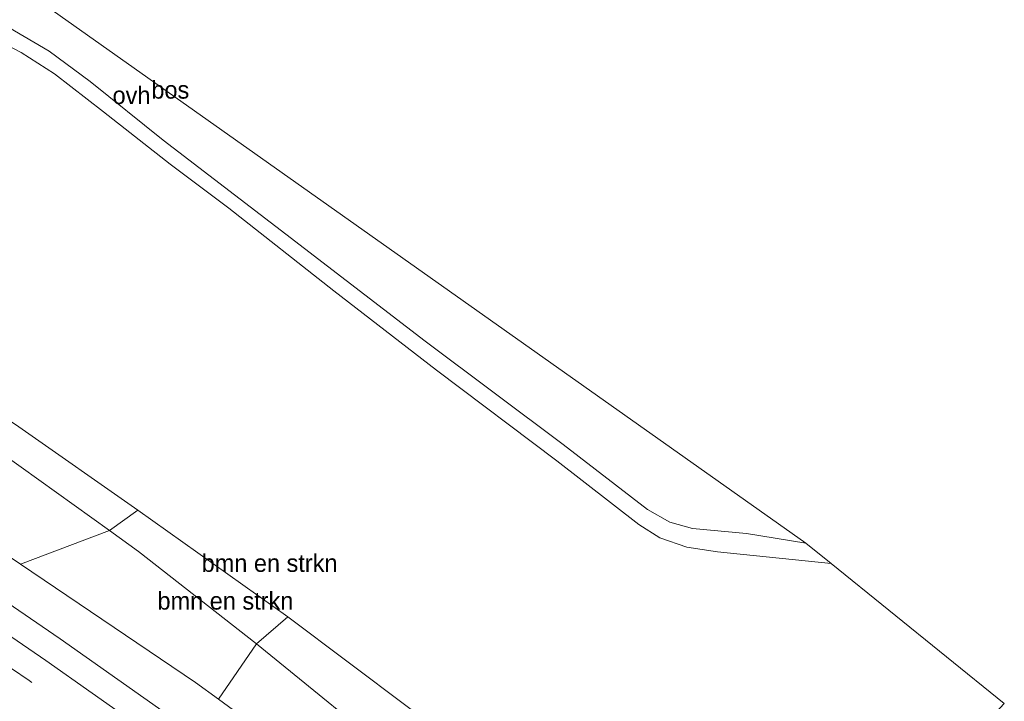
# Model space of a CAD drawing. Header units: millimetres. Extents: x 180000 to 190000, y 466229 to 468626.
# Tile 140 of 202: x 185018 to 185158, y 468209 to 468306. Entities that reach past the tile are written whole.
import ezdxf
from ezdxf.enums import TextEntityAlignment as Align

# ---------------------------------------------------------------- set-up
doc = ezdxf.new("R2010")
doc.units = ezdxf.units.MM
doc.linetypes.add('39strp', pattern=[12, 3, -9])
for name, color, linetype, lineweight in [('af-bs-rasterhekwerk', 8, 'hekwerk', 18), ('bp-b5-bomenstruiken', 93, 'Continuous', 18), ('bp-b5-bos', 93, 'Continuous', 18), ('bp-b5-grasland', 93, 'Continuous', 18), ('gw-bs-kruinlijn', 93, 'Continuous', 18), ('gw-bs-teenlijn', 93, 'Continuous', 18), ('kd-bs-opnamedtmgrens', 173, 'Continuous', 18), ('mk-bs-39streep 0.15', 8, '39strp', 18), ('mk-bs-streep 0.15', 8, 'Continuous', 18), ('vh-b5-verh_soort', 8, 'Continuous', 18)]:
    doc.layers.add(name, color=color, linetype=linetype, lineweight=lineweight)
doc.styles.add('rtw_iso', font='iso-rtw.shx')
doc.linetypes.add('hekwerk', pattern='A,7,-1.5,[1,RTW.shx,S=0.75,R=0,X=0,Y=0],-1.5', length=10)

# ---------------------------------------------------------------- blocks, each defined once
blk = doc.blocks.new('dtbattr-r')
at = {"style": 'rtw_iso'}
blk.add_attdef('TAG', text='', height=2.5, dxfattribs=at).set_placement((0, 0), align=Align.MIDDLE_CENTER)

msp = doc.modelspace()

# ---------------------------------------------------------------- linework, layer by layer
at = {"layer": 'af-bs-rasterhekwerk'}
msp.add_polyline3d([(185121.43, 468169.33, 50.97), (185114.4, 468175.3, 50.97), (185093.55, 468192.74, 49.56), (185073.09, 468208.43, 49.35), (185055.94, 468221.33, 48.84), (185034.61, 468236.48, 48.47), (185017.67, 468248.36, 48.17)], dxfattribs=at)
at = {"layer": 'bp-b5-bomenstruiken'}
for points in [[(185055.94, 468221.33, 48.84), (185051.47, 468217.46, 49.17), (185034.67, 468230.64, 48.72), (185030.55, 468233.6, 48.69), (185034.61, 468236.48, 48.47)], [(185051.47, 468217.46, 49.17), (185046.05, 468209.61, 52.36), (185042.79, 468212, 52.3), (185017.91, 468228.82, 51.96), (185030.55, 468233.6, 48.69), (185034.67, 468230.64, 48.72)]]:
    msp.add_polyline3d(points, close=True, dxfattribs=at)
at = {"layer": 'bp-b5-bos'}
for points in [[(185034.61, 468236.48, 48.47), (185030.55, 468233.6, 48.69), (185015.48, 468244.43, 48.58), (184988.34, 468261.59, 48.67), (184968.97, 468274.31, 47.39), (184929.48, 468298.71, 46.33), (184892.21, 468320.79, 45.76), (184848.04, 468346.03, 44.46), (184806.11, 468367.8, 42.83), (184809.29, 468372.03, 41.73), (184855.54, 468347.37, 44.25), (184882.39, 468331.99, 45.14), (184910.91, 468314.93, 45.52), (184932.4, 468302.02, 46.11), (184953.71, 468289.12, 46.63), (184971.4, 468278.16, 46.92), (184999.57, 468260.59, 47.61), (185017.67, 468248.36, 48.17)], [(185030.55, 468233.6, 48.69), (185017.91, 468228.82, 51.96), (184999.69, 468241.08, 51.73), (184979.43, 468254.71, 51.37), (184949.73, 468273.66, 50.79), (184918.25, 468293.12, 50.06), (184884.85, 468312.2, 49.27), (184853.03, 468329.98, 48.73), (184828.03, 468343.79, 48.07), (184799.15, 468358.53, 47.28), (184806.11, 468367.8, 42.83), (184848.04, 468346.03, 44.46), (184892.21, 468320.79, 45.76), (184929.48, 468298.71, 46.33), (184968.97, 468274.31, 47.39), (184988.34, 468261.59, 48.67), (185015.48, 468244.43, 48.58)], [(185121.43, 468169.33, 50.97), (185115.73, 468163.11, 52.2), (185100.85, 468176.4, 51.42), (185073.15, 468199.83, 49.89), (185051.47, 468217.46, 49.17), (185055.94, 468221.33, 48.84), (185073.09, 468208.43, 49.35), (185093.55, 468192.74, 49.56), (185114.4, 468175.3, 50.97)], [(185115.73, 468163.11, 52.2), (185112.07, 468159.12, 53.73), (185102.75, 468166.42, 53.61), (185089.2, 468177.32, 53.33), (185075.69, 468188.04, 52.9), (185059.46, 468199.81, 52.59), (185046.05, 468209.61, 52.36), (185051.47, 468217.46, 49.17), (185073.15, 468199.83, 49.89), (185100.85, 468176.4, 51.42)]]:
    msp.add_polyline3d(points, close=True, dxfattribs=at)
for points in [[(184952.89, 468356.82, 44.59), (185129.62, 468231.8, 49.49), (185121.14, 468233.16, 49.24), (185113.48, 468233.87, 49.16), (185110.28, 468234.77, 49.15), (185107.07, 468236.61, 49.14), (185095.09, 468245.84, 48.86), (185075.45, 468260.53, 48.38), (185055.66, 468275.77, 47.72), (185038.19, 468289.16, 47.41), (185027.8, 468297.51, 47.02), (185021.99, 468301.8, 46.8), (185016.24, 468305.19, 46.74), (185010.18, 468307.71, 46.62)], [(185013.2, 468304.08, 46.78), (185018.01, 468301.61, 46.78), (185022.72, 468298.61, 46.79), (185029.73, 468293.17, 47.08), (185039.21, 468285.72, 47.41), (185047.55, 468279.49, 47.7), (185062.49, 468267.73, 47.99), (185077.06, 468256.43, 48.37), (185094.19, 468243.51, 48.77), (185105.83, 468234.46, 49.1), (185108.83, 468232.56, 49.18), (185112.66, 468231.25, 49.18), (185117.02, 468230.59, 49.21), (185133.21, 468228.89, 49.62), (185157.83, 468208.99, 50.49), (185121.43, 468169.33, 50.97), (185114.4, 468175.3, 50.97), (185093.55, 468192.74, 49.56), (185073.09, 468208.43, 49.35), (185055.94, 468221.33, 48.84), (185034.61, 468236.48, 48.47), (185017.67, 468248.36, 48.17)]]:
    msp.add_polyline3d(points, dxfattribs=at)
at = {"layer": 'bp-b5-grasland'}
msp.add_polyline3d([(184918.25, 468293.12, 50.06), (184949.73, 468273.66, 50.79), (184979.43, 468254.71, 51.37), (184999.69, 468241.08, 51.73), (185017.91, 468228.82, 51.96), (185042.79, 468212, 52.3), (185046.05, 468209.61, 52.36), (185059.46, 468199.81, 52.59), (185075.69, 468188.04, 52.9), (185089.2, 468177.32, 53.33), (185102.75, 468166.42, 53.61), (185112.07, 468159.12, 53.73), (185108.48, 468155.21, 53.86), (185103.07, 468159.53, 53.82), (185083.43, 468174.65, 53.51), (185063.68, 468189.45, 53.17), (185043.63, 468204.02, 52.81), (185023.55, 468218.18, 52.37), (185003.43, 468231.96, 52.06), (184982.78, 468245.72, 51.77), (184963.04, 468258.57, 51.32), (184941.48, 468272.1, 50.98), (184920.26, 468285.04, 50.49)], dxfattribs=at)
at = {"layer": 'gw-bs-kruinlijn'}
for points in [[(184949.73, 468273.66, 50.79), (184979.43, 468254.71, 51.37), (184999.69, 468241.08, 51.73), (185017.91, 468228.82, 51.96), (185042.79, 468212, 52.3)], [(185112.07, 468159.12, 53.73), (185102.75, 468166.42, 53.61), (185089.2, 468177.32, 53.33), (185075.69, 468188.04, 52.9), (185059.46, 468199.81, 52.59), (185046.05, 468209.61, 52.36), (185042.79, 468212, 52.3)]]:
    msp.add_polyline3d(points, dxfattribs=at)
at = {"layer": 'gw-bs-teenlijn'}
for points in [[(184806.11, 468367.8, 42.83), (184848.04, 468346.03, 44.46), (184892.21, 468320.79, 45.76), (184929.48, 468298.71, 46.33), (184968.97, 468274.31, 47.39), (184988.34, 468261.59, 48.67), (185015.48, 468244.43, 48.58), (185030.55, 468233.6, 48.69), (185034.67, 468230.64, 48.72), (185051.47, 468217.46, 49.17)], [(185115.73, 468163.11, 52.2), (185100.85, 468176.4, 51.42), (185073.15, 468199.83, 49.89), (185051.47, 468217.46, 49.17)]]:
    msp.add_polyline3d(points, dxfattribs=at)
at = {"layer": 'kd-bs-opnamedtmgrens'}
msp.add_polyline3d([(185157.83, 468208.99, 50.49), (185133.21, 468228.89, 49.62), (185129.62, 468231.8, 49.49), (184952.89, 468356.82, 44.59), (184950.47, 468358.18, 44.58), (184840.46, 468413.5, 42.33)], dxfattribs=at)
at = {"layer": 'mk-bs-39streep 0.15'}
msp.add_polyline3d([(185103.58, 468149.87, 53.74), (185098.03, 468154.2, 53.72), (185078.61, 468169.14, 53.37), (185059, 468183.82, 53.03), (185039.16, 468198.18, 52.6), (185019.12, 468212.27, 52.24), (184998.87, 468226.11, 51.92), (184978.45, 468239.78, 51.55), (184957.81, 468253.09, 51.13), (184937.15, 468266.14, 50.76), (184916.16, 468278.9, 50.32), (184895.03, 468291.33, 49.93), (184873.74, 468303.5, 49.44), (184852.28, 468315.39, 49.08), (184830.69, 468326.96, 48.64), (184808.9, 468338.32, 48.16), (184790.74, 468347.34, 47.72)], dxfattribs=at)
at = {"layer": 'mk-bs-streep 0.15'}
msp.add_polyline3d([(185106.07, 468152.58, 53.77), (185100.32, 468157.08, 53.73), (185081, 468172, 53.12), (185061.73, 468186.4, 53.01), (185041.29, 468201.16, 52.76), (185021.53, 468215.13, 52.2), (185001.07, 468229.1, 51.9), (184980.86, 468242.6, 51.59), (184960.63, 468255.73, 51.13), (184939.51, 468268.95, 50.87), (184918.31, 468281.9, 50.43), (184897.4, 468294.2, 49.9), (184875.85, 468306.57, 49.29), (184853.94, 468318.7, 49.01), (184832.83, 468329.98, 48.32), (184810.92, 468341.43, 48.09), (184793.01, 468350.37, 47.78)], dxfattribs=at)
at = {"layer": 'vh-b5-verh_soort'}
for points in [[(185016.24, 468305.19, 46.74), (185021.99, 468301.8, 46.8), (185027.8, 468297.51, 47.02), (185038.19, 468289.16, 47.41), (185055.66, 468275.77, 47.72), (185075.45, 468260.53, 48.38), (185095.09, 468245.84, 48.86), (185107.07, 468236.61, 49.14), (185110.28, 468234.77, 49.15), (185113.48, 468233.87, 49.16), (185121.14, 468233.16, 49.24), (185129.62, 468231.8, 49.49), (185133.21, 468228.89, 49.62), (185117.02, 468230.59, 49.21), (185112.66, 468231.25, 49.18), (185108.83, 468232.56, 49.18), (185105.83, 468234.46, 49.1), (185094.19, 468243.51, 48.77), (185077.06, 468256.43, 48.37), (185062.49, 468267.73, 47.99), (185047.55, 468279.49, 47.7), (185039.21, 468285.72, 47.41), (185029.73, 468293.17, 47.08), (185022.72, 468298.61, 46.79), (185018.01, 468301.61, 46.78), (185013.2, 468304.08, 46.78)], [(185003.43, 468231.96, 52.06), (185023.55, 468218.18, 52.37), (185043.63, 468204.02, 52.81), (185063.68, 468189.45, 53.17), (185083.43, 468174.65, 53.51), (185103.07, 468159.53, 53.82), (185108.48, 468155.21, 53.86), (185106.07, 468152.58, 53.77), (185103.58, 468149.87, 53.74), (185101.09, 468147.16, 53.61), (185100.03, 468146, 53.38), (185094.71, 468150.07, 53.37), (185075.59, 468164.66, 53.05), (185056.39, 468179.14, 52.74), (185035.89, 468194.02, 52.31), (185015.94, 468208.08, 51.97)]]:
    msp.add_polyline3d(points, dxfattribs=at)

# ---------------------------------------------------------------- block references
at = {"layer": 'bp-b5-bomenstruiken'}
ref = msp.add_blockref('dtbattr-r', (185043.67, 468226.97, 48.78), dxfattribs=at)
ref.add_attrib('TAG', 'bmn en strkn', dxfattribs={"layer": '0', "height": 2.5, "style": 'rtw_iso'}).set_placement((185043.67, 468226.97, 48.78), align=Align.BOTTOM_LEFT)
ref = msp.add_blockref('dtbattr-r', (185037.39, 468221.6, 50.54), dxfattribs=at)
ref.add_attrib('TAG', 'bmn en strkn', dxfattribs={"layer": '0', "height": 2.5, "style": 'rtw_iso'}).set_placement((185037.39, 468221.6, 50.54), align=Align.BOTTOM_LEFT)
at = {"layer": 'bp-b5-bos'}
ref = msp.add_blockref('dtbattr-r', (185036.52, 468294.31, 46.87), dxfattribs=at)
ref.add_attrib('TAG', 'bos', dxfattribs={"layer": '0', "height": 2.5, "style": 'rtw_iso'}).set_placement((185036.52, 468294.31, 46.87), align=Align.BOTTOM_LEFT)
at = {"layer": 'vh-b5-verh_soort'}
ref = msp.add_blockref('dtbattr-r', (185031, 468293.54, 46.88), dxfattribs=at)
ref.add_attrib('TAG', 'ovh', dxfattribs={"layer": '0', "height": 2.5, "style": 'rtw_iso'}).set_placement((185031, 468293.54, 46.88), align=Align.BOTTOM_LEFT)

doc.saveas('drawing.dxf')
